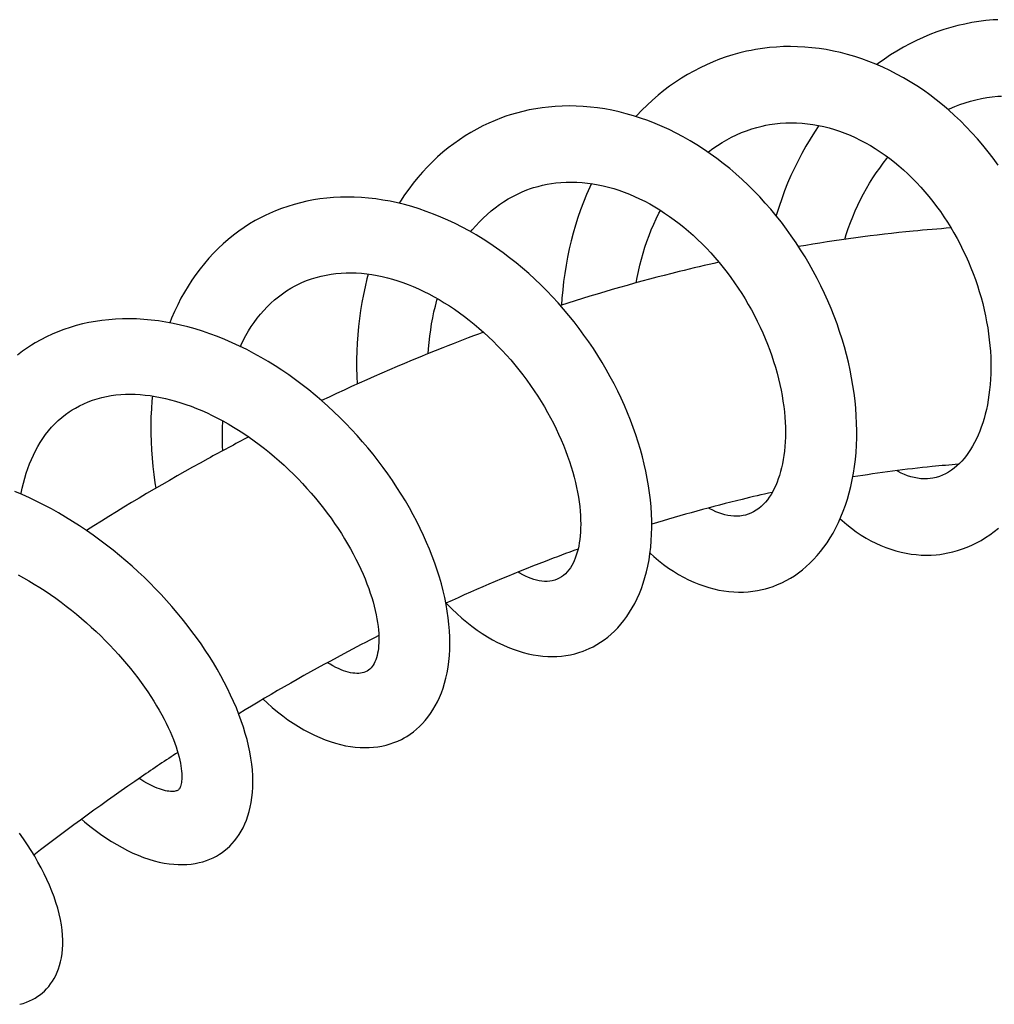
# Model space of a CAD drawing. Header units: millimetres. Extents: x 224 to 1420, y -1347 to 980.
# Tile 20 of 65: x 364 to 434, y -342 to -271. Entities that reach past the tile are written whole.
import ezdxf

# ---------------------------------------------------------------- set-up
doc = ezdxf.new("R2010")
doc.units = ezdxf.units.MM
doc.header["$LTSCALE"] = 77.505185
doc.layers.get('0').update_dxf_attribs({"linetype": 'CONTINUOUS'})

msp = doc.modelspace()

# ---------------------------------------------------------------- linework, layer by layer
at = {"color": 6, "linetype": 'CONTINUOUS'}
msp.add_line((417.794, -312.405), (418.036, -312.344), dxfattribs=at)
for points in [[(434.743, -271.38), (434.406, -271.401), (433.896, -271.447), (433.386, -271.511), (432.878, -271.592), (432.371, -271.692), (431.865, -271.809), (431.361, -271.944), (430.861, -272.096), (430.364, -272.266), (429.871, -272.452), (429.384, -272.656), (428.903, -272.876), (428.427, -273.113), (427.958, -273.366), (427.496, -273.635), (427.039, -273.921), (426.59, -274.224), (426.146, -274.543), (426.052, -274.615)], [(417.817, -273.45), (417.321, -273.527), (417.003, -273.587)], [(434.764, -281.841), (434.412, -281.359), (434.048, -280.884), (433.671, -280.419), (433.284, -279.964), (432.886, -279.521), (432.478, -279.09), (432.062, -278.672), (431.636, -278.268), (431.203, -277.878), (430.762, -277.503), (430.314, -277.142), (429.858, -276.797), (429.395, -276.465), (428.923, -276.149), (428.445, -275.847), (427.959, -275.56), (427.469, -275.29), (426.973, -275.036), (426.473, -274.799), (425.97, -274.58), (425.465, -274.378), (424.959, -274.193), (424.452, -274.027), (423.945, -273.879), (423.436, -273.748), (422.925, -273.634), (422.41, -273.537), (421.895, -273.457), (421.379, -273.395), (420.863, -273.35), (420.349, -273.323), (419.836, -273.313), (419.326, -273.321), (418.819, -273.347), (418.316, -273.39), (417.817, -273.45)], [(417.003, -273.587), (416.671, -273.656), (416.181, -273.774), (415.695, -273.909), (415.212, -274.061), (414.734, -274.231), (414.261, -274.417), (413.794, -274.62), (413.333, -274.839), (412.878, -275.074), (412.432, -275.325), (411.995, -275.591), (411.565, -275.872), (411.14, -276.17), (410.723, -276.485), (410.313, -276.816), (409.911, -277.163), (409.517, -277.526), (409.132, -277.903), (408.757, -278.295), (408.708, -278.349)], [(431.171, -277.851), (431.279, -277.799), (431.65, -277.638), (432.026, -277.491), (432.407, -277.359), (432.791, -277.242), (433.178, -277.141), (433.568, -277.055), (433.959, -276.984), (434.352, -276.93), (434.745, -276.891), (435.022, -276.873)], [(402.419, -277.667), (401.969, -277.721), (401.501, -277.792), (401.035, -277.88), (400.573, -277.983), (400.114, -278.103), (399.66, -278.238), (399.364, -278.335)], [(418.035, -312.344), (418.268, -312.277), (418.59, -312.17), (418.907, -312.046), (419.218, -311.908), (419.523, -311.754), (419.823, -311.585), (420.117, -311.4), (420.405, -311.199), (420.688, -310.982), (420.965, -310.749), (421.235, -310.5), (421.498, -310.236), (421.754, -309.956), (422, -309.661), (422.238, -309.351), (422.467, -309.026), (422.687, -308.685), (422.897, -308.329), (423.098, -307.958), (423.287, -307.571), (423.466, -307.171), (423.633, -306.756), (423.788, -306.329), (423.93, -305.89), (424.058, -305.44), (424.174, -304.98), (424.276, -304.51), (424.365, -304.029), (424.44, -303.537), (424.501, -303.036), (424.548, -302.527), (424.58, -302.011), (424.599, -301.49), (424.603, -300.963), (424.593, -300.431), (424.568, -299.894), (424.53, -299.353), (424.477, -298.808), (424.41, -298.259), (424.328, -297.707), (424.233, -297.154), (424.124, -296.599), (424, -296.042), (423.863, -295.486), (423.713, -294.931), (423.549, -294.377), (423.372, -293.825), (423.181, -293.273), (422.977, -292.723), (422.759, -292.174), (422.528, -291.628), (422.284, -291.085), (422.028, -290.546), (421.758, -290.011), (421.477, -289.483), (421.184, -288.961), (420.88, -288.446), (420.563, -287.937), (420.235, -287.434), (419.893, -286.937), (419.54, -286.447), (419.176, -285.965), (418.801, -285.492), (418.416, -285.029), (418.021, -284.577), (417.617, -284.136), (417.204, -283.707), (416.782, -283.289), (416.351, -282.882), (415.91, -282.487), (415.459, -282.103), (415, -281.732), (414.533, -281.374), (414.059, -281.031), (413.58, -280.702), (413.095, -280.39), (412.606, -280.093), (412.111, -279.811), (411.611, -279.546), (411.107, -279.296), (410.598, -279.062), (410.086, -278.844), (409.571, -278.644), (409.054, -278.46), (408.536, -278.294), (408.018, -278.146), (407.501, -278.015), (406.983, -277.902), (406.466, -277.807), (405.95, -277.729), (405.435, -277.668), (404.921, -277.625), (404.41, -277.599), (403.901, -277.591), (403.395, -277.6), (402.894, -277.626), (402.419, -277.667)], [(399.364, -278.335), (399.044, -278.448), (398.587, -278.626), (398.137, -278.82), (397.694, -279.029), (397.261, -279.254), (396.836, -279.493), (396.418, -279.748), (396.008, -280.019), (395.605, -280.305), (395.21, -280.608), (394.823, -280.926), (394.444, -281.26), (394.073, -281.609), (393.712, -281.974), (393.361, -282.352), (393.02, -282.744), (392.691, -283.15), (392.373, -283.568), (392.068, -283.997), (391.775, -284.437), (391.676, -284.596)], [(413.896, -280.919), (413.942, -280.881), (414.257, -280.647), (414.579, -280.425), (414.91, -280.216), (415.249, -280.019), (415.596, -279.835), (415.95, -279.665), (416.31, -279.51), (416.675, -279.37), (417.045, -279.244), (417.418, -279.135), (417.794, -279.041), (418.067, -278.983)], [(418.067, -278.983), (418.331, -278.934), (418.713, -278.878), (419.098, -278.838), (419.487, -278.813), (419.877, -278.804), (420.269, -278.811), (420.663, -278.833), (421.056, -278.871), (421.449, -278.924), (421.84, -278.993), (422.229, -279.076), (422.614, -279.173), (422.994, -279.284), (423.371, -279.409), (423.745, -279.548), (424.118, -279.7), (424.488, -279.866), (424.856, -280.045), (425.221, -280.237), (425.581, -280.442), (425.938, -280.659), (426.29, -280.888), (426.636, -281.128), (426.977, -281.379), (427.31, -281.639), (427.638, -281.91), (427.96, -282.192), (428.28, -282.486), (428.594, -282.792), (428.904, -283.108), (429.207, -283.434), (429.503, -283.769), (429.793, -284.114), (430.075, -284.466), (430.349, -284.827), (430.615, -285.194), (430.872, -285.569), (431.121, -285.95), (431.362, -286.338), (431.595, -286.734), (431.82, -287.137), (432.037, -287.547), (432.244, -287.962), (432.442, -288.381), (432.63, -288.805), (432.809, -289.23), (432.976, -289.658), (433.134, -290.087), (433.281, -290.518), (433.418, -290.951), (433.545, -291.385), (433.661, -291.82), (433.767, -292.256), (433.863, -292.691), (433.948, -293.126), (434.023, -293.559), (434.087, -293.988), (434.14, -294.414), (434.183, -294.835), (434.216, -295.251), (434.238, -295.662), (434.25, -296.068), (434.252, -296.47), (434.244, -296.867), (434.226, -297.259), (434.199, -297.644), (434.162, -298.022), (434.116, -298.392), (434.061, -298.753), (433.997, -299.105), (433.925, -299.446), (433.846, -299.776), (433.759, -300.095), (433.664, -300.407), (433.561, -300.709), (433.45, -301.003), (433.332, -301.287), (433.207, -301.56), (433.075, -301.822), (432.936, -302.074), (432.792, -302.313), (432.641, -302.541), (432.486, -302.756), (432.325, -302.959), (432.158, -303.151), (431.984, -303.333), (431.801, -303.504), (431.61, -303.663), (431.411, -303.811), (431.204, -303.945), (430.99, -304.064), (430.769, -304.168), (430.544, -304.256), (430.314, -304.326), (430.081, -304.378), (429.892, -304.408)], [(421.878, -279.001), (421.875, -279.006), (421.551, -279.488), (421.239, -279.982), (420.939, -280.488), (420.651, -281.004), (420.375, -281.53), (420.113, -282.064), (419.864, -282.606), (419.629, -283.155), (419.409, -283.708), (419.202, -284.267), (419.01, -284.831), (418.831, -285.401), (418.803, -285.495)], [(423.735, -287.197), (423.848, -286.837), (423.995, -286.407), (424.152, -285.981), (424.319, -285.559), (424.497, -285.141), (424.685, -284.729), (424.882, -284.322), (425.089, -283.923), (425.306, -283.531), (425.53, -283.148), (425.763, -282.775), (426.003, -282.411), (426.252, -282.057), (426.509, -281.711), (426.775, -281.374), (426.849, -281.285)], [(401.138, -283.54), (401.353, -283.47), (401.672, -283.377), (401.993, -283.296), (402.318, -283.227), (402.644, -283.171), (402.961, -283.128)], [(402.961, -283.128), (403.322, -283.093), (403.698, -283.071), (404.078, -283.065), (404.46, -283.074), (404.843, -283.098), (405.226, -283.136), (405.608, -283.189), (405.988, -283.256), (406.367, -283.337), (406.743, -283.431), (407.119, -283.538), (407.493, -283.658), (407.867, -283.791), (408.239, -283.937), (408.61, -284.096), (408.979, -284.267), (409.345, -284.451), (409.708, -284.645), (410.067, -284.851), (410.423, -285.068), (410.775, -285.296), (411.126, -285.536), (411.474, -285.788), (411.819, -286.051), (412.16, -286.325), (412.497, -286.608), (412.828, -286.902), (413.154, -287.205), (413.474, -287.517), (413.788, -287.838), (414.096, -288.168), (414.399, -288.506), (414.696, -288.854), (414.986, -289.21), (415.269, -289.573), (415.545, -289.943), (415.813, -290.319), (416.072, -290.7), (416.322, -291.085), (416.564, -291.477), (416.798, -291.873), (417.024, -292.275), (417.241, -292.681), (417.448, -293.09), (417.646, -293.501), (417.833, -293.913), (418.011, -294.327), (418.179, -294.742), (418.336, -295.157), (418.484, -295.572), (418.621, -295.987), (418.748, -296.402), (418.865, -296.815), (418.972, -297.226), (419.068, -297.634), (419.153, -298.037), (419.228, -298.436), (419.293, -298.829), (419.347, -299.217), (419.391, -299.602), (419.426, -299.981), (419.45, -300.354), (419.465, -300.721), (419.47, -301.08), (419.466, -301.43), (419.452, -301.772), (419.43, -302.105), (419.399, -302.429), (419.36, -302.743), (419.312, -303.049), (419.257, -303.346), (419.193, -303.634), (419.122, -303.911), (419.043, -304.178), (418.958, -304.434), (418.866, -304.678), (418.768, -304.911), (418.664, -305.133), (418.553, -305.345), (418.433, -305.549), (418.306, -305.745), (418.171, -305.93), (418.028, -306.105), (417.877, -306.269), (417.717, -306.421), (417.547, -306.562), (417.368, -306.69), (417.181, -306.802), (416.985, -306.899), (416.781, -306.98), (416.605, -307.034)], [(405.506, -283.175), (405.387, -283.429), (405.154, -283.963), (404.935, -284.505), (404.729, -285.055), (404.537, -285.611), (404.36, -286.172), (404.197, -286.738), (404.047, -287.31), (403.912, -287.886), (403.79, -288.468), (403.683, -289.054), (403.589, -289.644), (403.509, -290.237), (403.444, -290.833), (403.392, -291.431), (403.36, -291.933)], [(405.135, -316.743), (405.348, -316.65), (405.631, -316.512), (405.906, -316.36), (406.175, -316.194), (406.436, -316.014), (406.69, -315.819), (406.937, -315.61), (407.177, -315.385), (407.41, -315.146), (407.635, -314.891), (407.852, -314.622), (408.061, -314.337), (408.261, -314.037), (408.451, -313.721), (408.632, -313.392), (408.802, -313.048), (408.96, -312.69), (409.107, -312.32), (409.241, -311.937), (409.364, -311.54), (409.473, -311.128), (409.57, -310.704), (409.654, -310.266), (409.723, -309.817), (409.778, -309.358), (409.818, -308.891), (409.845, -308.415), (409.856, -307.932), (409.853, -307.443), (409.836, -306.949), (409.804, -306.45), (409.758, -305.948), (409.697, -305.441), (409.622, -304.928), (409.533, -304.41), (409.429, -303.889), (409.312, -303.363), (409.18, -302.836), (409.034, -302.308), (408.876, -301.78), (408.704, -301.252), (408.519, -300.726), (408.322, -300.2), (408.112, -299.676), (407.889, -299.154), (407.653, -298.633), (407.404, -298.113), (407.142, -297.596), (406.868, -297.08), (406.581, -296.567), (406.283, -296.059), (405.972, -295.555), (405.651, -295.057), (405.319, -294.565), (404.977, -294.08), (404.625, -293.603), (404.263, -293.135), (403.892, -292.673), (403.509, -292.218), (403.115, -291.77), (402.711, -291.33), (402.296, -290.897), (401.873, -290.474), (401.44, -290.061), (400.999, -289.658), (400.549, -289.266), (400.093, -288.886), (399.629, -288.519), (399.16, -288.164), (398.684, -287.823), (398.203, -287.495), (397.715, -287.18), (397.22, -286.878), (396.718, -286.589), (396.211, -286.315), (395.7, -286.055), (395.186, -285.811), (394.668, -285.583), (394.148, -285.371), (393.627, -285.175), (393.106, -284.997), (392.585, -284.835), (392.067, -284.692), (391.549, -284.565), (391.029, -284.454), (390.51, -284.361), (389.991, -284.284), (389.475, -284.224), (388.961, -284.182), (388.451, -284.156), (387.946, -284.148), (387.446, -284.156), (386.952, -284.182), (386.464, -284.224), (385.983, -284.282), (385.508, -284.356), (385.039, -284.447), (384.576, -284.553), (384.117, -284.676), (383.663, -284.816), (383.215, -284.971), (382.775, -285.142), (382.342, -285.328), (382.048, -285.466)], [(396.823, -286.65), (396.931, -286.514), (397.185, -286.218), (397.447, -285.933), (397.719, -285.659), (397.999, -285.397), (398.287, -285.148), (398.583, -284.912), (398.886, -284.689), (399.197, -284.479), (399.517, -284.283), (399.846, -284.099), (400.183, -283.929), (400.526, -283.774), (400.876, -283.634), (401.138, -283.54)], [(382.048, -285.466), (381.743, -285.619), (381.327, -285.844), (380.921, -286.083), (380.524, -286.337), (380.136, -286.607), (379.756, -286.891), (379.386, -287.191), (379.023, -287.507), (378.67, -287.838), (378.326, -288.184), (377.993, -288.545), (377.67, -288.919), (377.358, -289.308), (377.058, -289.71), (376.77, -290.124), (376.495, -290.55), (376.232, -290.987), (375.982, -291.437), (375.744, -291.9), (375.519, -292.377), (375.306, -292.866), (375.171, -293.202)], [(408.727, -290.33), (408.798, -289.94), (408.89, -289.494), (408.992, -289.053), (409.105, -288.617), (409.227, -288.184), (409.36, -287.757), (409.503, -287.335), (409.656, -286.918), (409.819, -286.507), (409.991, -286.103), (410.173, -285.707), (410.364, -285.318), (410.478, -285.103)], [(384.444, -290.416), (384.687, -290.304), (385.021, -290.165), (385.362, -290.041), (385.709, -289.932), (386.061, -289.838), (386.417, -289.761), (386.775, -289.699), (387.134, -289.652), (387.496, -289.621), (387.859, -289.604), (388.226, -289.601), (388.596, -289.612), (388.969, -289.637), (389.343, -289.676), (389.718, -289.728), (390.092, -289.794), (390.466, -289.872), (390.839, -289.962), (391.211, -290.065), (391.581, -290.179), (391.951, -290.306), (392.322, -290.444), (392.695, -290.596), (393.069, -290.759), (393.443, -290.935), (393.817, -291.122), (394.189, -291.321), (394.56, -291.532), (394.928, -291.753), (395.294, -291.984), (395.655, -292.225), (396.012, -292.476), (396.368, -292.738), (396.721, -293.01), (397.071, -293.293), (397.418, -293.586), (397.762, -293.889), (398.1, -294.202), (398.434, -294.522), (398.761, -294.85), (399.082, -295.185), (399.396, -295.527), (399.702, -295.875), (400.001, -296.228), (400.293, -296.588), (400.578, -296.955), (400.857, -297.328), (401.128, -297.706), (401.391, -298.089), (401.645, -298.476), (401.89, -298.866), (402.126, -299.257), (402.351, -299.649), (402.566, -300.042), (402.771, -300.434), (402.966, -300.826), (403.151, -301.22), (403.327, -301.614), (403.493, -302.008), (403.649, -302.4), (403.794, -302.791), (403.929, -303.178), (404.053, -303.562), (404.167, -303.942), (404.27, -304.316), (404.362, -304.682), (404.443, -305.042), (404.514, -305.395), (404.576, -305.743), (404.627, -306.086), (404.669, -306.422), (404.701, -306.75), (404.724, -307.071), (404.737, -307.382), (404.741, -307.684), (404.737, -307.976), (404.724, -308.257), (404.703, -308.527), (404.675, -308.785), (404.639, -309.032), (404.596, -309.269), (404.546, -309.497), (404.489, -309.716), (404.425, -309.927), (404.353, -310.129), (404.274, -310.321), (404.189, -310.503), (404.096, -310.675), (403.996, -310.836), (403.888, -310.988), (403.773, -311.129), (403.648, -311.259), (403.513, -311.377), (403.364, -311.486), (403.2, -311.583), (403.039, -311.658)], [(389.459, -289.692), (389.363, -290.044), (389.226, -290.601), (389.103, -291.163), (388.994, -291.731), (388.898, -292.306), (388.816, -292.888), (388.749, -293.474), (388.695, -294.064), (388.655, -294.656), (388.629, -295.25), (388.617, -295.845), (388.618, -296.44), (388.633, -297.035), (388.66, -297.618)], [(380.256, -294.906), (380.316, -294.773), (380.482, -294.436), (380.658, -294.108), (380.844, -293.788), (381.042, -293.474), (381.252, -293.167), (381.472, -292.869), (381.703, -292.582), (381.943, -292.305), (382.193, -292.04), (382.453, -291.787), (382.721, -291.546), (382.999, -291.318), (383.285, -291.104), (383.58, -290.903), (383.884, -290.715), (384.198, -290.541), (384.444, -290.416)], [(393.777, -295.421), (393.799, -295.066), (393.839, -294.612), (393.888, -294.162), (393.948, -293.716), (394.017, -293.277), (394.097, -292.844), (394.185, -292.418), (394.284, -291.996), (394.394, -291.578), (394.429, -291.457)], [(392.04, -323.079), (392.231, -322.968), (392.472, -322.811), (392.704, -322.642), (392.929, -322.458), (393.146, -322.261), (393.356, -322.05), (393.558, -321.824), (393.751, -321.584), (393.936, -321.33), (394.112, -321.06), (394.279, -320.776), (394.435, -320.477), (394.581, -320.164), (394.714, -319.837), (394.836, -319.497), (394.946, -319.142), (395.043, -318.774), (395.126, -318.39), (395.196, -317.992), (395.251, -317.58), (395.291, -317.157), (395.316, -316.721), (395.325, -316.277), (395.319, -315.823), (395.297, -315.363), (395.259, -314.898), (395.207, -314.426), (395.139, -313.949), (395.056, -313.468), (394.958, -312.982), (394.845, -312.492), (394.717, -311.999), (394.575, -311.503), (394.419, -311.004), (394.248, -310.503), (394.064, -310.002), (393.867, -309.501), (393.656, -309.001), (393.433, -308.501), (393.198, -308.002), (392.949, -307.505), (392.689, -307.009), (392.416, -306.516), (392.13, -306.024), (391.832, -305.533), (391.522, -305.046), (391.2, -304.561), (390.867, -304.08), (390.523, -303.603), (390.168, -303.132), (389.803, -302.666), (389.428, -302.208), (389.045, -301.756), (388.653, -301.313), (388.252, -300.877), (387.84, -300.447), (387.419, -300.024), (386.987, -299.607), (386.546, -299.199), (386.096, -298.799), (385.639, -298.408), (385.173, -298.028), (384.701, -297.658), (384.222, -297.299), (383.737, -296.952), (383.246, -296.617), (382.75, -296.294), (382.249, -295.985), (381.743, -295.688), (381.231, -295.403), (380.712, -295.131), (380.189, -294.873), (379.662, -294.629), (379.133, -294.4), (378.601, -294.186), (378.067, -293.988), (377.533, -293.806), (376.999, -293.64), (376.466, -293.492), (375.936, -293.361), (375.408, -293.246), (374.88, -293.148), (374.352, -293.067), (373.827, -293.002), (373.305, -292.955), (372.788, -292.924), (372.276, -292.911), (371.769, -292.915), (371.27, -292.936), (370.779, -292.973), (370.296, -293.026), (369.821, -293.096), (369.355, -293.182), (368.896, -293.283), (368.444, -293.4), (367.999, -293.532), (367.561, -293.68), (367.131, -293.844), (366.709, -294.023), (366.297, -294.216), (365.894, -294.424), (365.501, -294.647), (365.226, -294.814)], [(365.226, -294.814), (364.948, -294.995), (364.581, -295.251), (364.224, -295.522)], [(368.157, -299.468), (368.381, -299.333), (368.68, -299.17), (368.987, -299.021), (369.303, -298.887), (369.626, -298.767), (369.955, -298.662), (370.29, -298.572), (370.628, -298.497), (370.966, -298.438), (371.305, -298.393), (371.646, -298.362), (371.991, -298.344), (372.34, -298.339), (372.693, -298.346), (373.049, -298.366), (373.408, -298.398), (373.77, -298.442), (374.134, -298.498), (374.499, -298.566), (374.866, -298.645), (375.232, -298.735), (375.597, -298.836), (375.964, -298.948), (376.337, -299.073), (376.713, -299.209), (377.092, -299.357), (377.472, -299.517), (377.853, -299.688), (378.235, -299.87), (378.617, -300.063), (378.998, -300.266), (379.377, -300.479), (379.755, -300.702), (380.13, -300.935), (380.503, -301.177), (380.875, -301.43), (381.245, -301.693), (381.613, -301.966), (381.979, -302.248), (382.342, -302.539), (382.699, -302.838), (383.052, -303.144), (383.399, -303.457), (383.74, -303.777), (384.075, -304.103), (384.403, -304.434), (384.725, -304.772), (385.041, -305.116), (385.349, -305.465), (385.651, -305.818), (385.945, -306.177), (386.232, -306.539), (386.509, -306.903), (386.777, -307.269), (387.035, -307.635), (387.284, -308.002), (387.522, -308.369), (387.752, -308.737), (387.971, -309.104), (388.181, -309.471), (388.381, -309.838), (388.571, -310.204), (388.751, -310.567), (388.921, -310.927), (389.079, -311.283), (389.227, -311.634), (389.364, -311.98), (389.49, -312.32), (389.604, -312.651), (389.708, -312.974), (389.802, -313.291), (389.886, -313.604), (389.96, -313.91), (390.025, -314.208), (390.079, -314.498), (390.125, -314.778), (390.16, -315.049), (390.187, -315.309), (390.206, -315.558), (390.216, -315.796), (390.218, -316.022), (390.213, -316.236), (390.201, -316.439), (390.182, -316.631), (390.158, -316.814), (390.126, -316.988), (390.089, -317.153), (390.045, -317.31), (389.995, -317.458), (389.939, -317.596), (389.877, -317.723), (389.81, -317.84), (389.737, -317.946), (389.658, -318.041), (389.571, -318.128), (389.471, -318.207), (389.366, -318.273)], [(373.927, -298.466), (373.893, -298.823), (373.851, -299.402), (373.823, -299.986), (373.81, -300.574), (373.811, -301.165), (373.826, -301.758), (373.855, -302.351), (373.897, -302.945), (373.953, -303.537), (374.022, -304.127), (374.103, -304.716), (374.167, -305.11)], [(364.478, -305.536), (364.489, -305.471), (364.564, -305.099), (364.649, -304.735), (364.744, -304.379), (364.848, -304.03), (364.961, -303.69), (365.084, -303.358), (365.217, -303.035), (365.359, -302.72), (365.512, -302.411), (365.677, -302.11), (365.854, -301.814), (366.043, -301.526), (366.243, -301.247), (366.454, -300.978), (366.676, -300.719), (366.909, -300.473), (367.152, -300.238), (367.404, -300.016), (367.666, -299.808), (367.937, -299.613), (368.157, -299.468)], [(378.986, -302.406), (378.972, -302.083), (378.961, -301.632), (378.961, -301.183), (378.971, -300.738), (378.991, -300.298), (378.994, -300.263)], [(429.892, -304.408), (429.696, -304.426), (429.457, -304.432), (429.216, -304.42), (428.975, -304.391), (428.735, -304.345), (428.498, -304.284), (428.264, -304.207), (428.033, -304.115), (427.807, -304.01), (427.584, -303.892), (427.501, -303.842)], [(378.935, -331.33), (379.098, -331.209), (379.296, -331.046), (379.486, -330.871), (379.668, -330.682), (379.842, -330.481), (380.007, -330.267), (380.163, -330.039), (380.31, -329.798), (380.447, -329.543), (380.574, -329.274), (380.691, -328.991), (380.796, -328.694), (380.888, -328.383), (380.968, -328.058), (381.035, -327.719), (381.088, -327.365), (381.126, -326.996), (381.148, -326.613), (381.154, -326.216), (381.143, -325.807), (381.116, -325.388), (381.071, -324.961), (381.01, -324.526), (380.933, -324.087), (380.84, -323.644), (380.731, -323.199), (380.608, -322.751), (380.469, -322.3), (380.316, -321.844), (380.147, -321.386), (379.964, -320.924), (379.766, -320.46), (379.555, -319.996), (379.331, -319.531), (379.093, -319.066), (378.844, -318.602), (378.582, -318.139), (378.309, -317.679), (378.025, -317.222), (377.73, -316.768), (377.423, -316.314), (377.104, -315.861), (376.772, -315.409), (376.429, -314.96), (376.075, -314.513), (375.709, -314.069), (375.334, -313.63), (374.949, -313.195), (374.555, -312.766), (374.153, -312.343), (373.742, -311.926), (373.324, -311.517), (372.897, -311.114), (372.461, -310.718), (372.017, -310.327), (371.563, -309.943), (371.101, -309.566), (370.631, -309.197), (370.153, -308.837), (369.67, -308.486), (369.18, -308.144), (368.685, -307.812), (368.185, -307.492), (367.68, -307.182), (367.17, -306.884), (366.656, -306.597), (366.138, -306.322), (365.615, -306.059), (365.088, -305.808), (364.557, -305.569), (364.023, -305.344)], [(416.605, -307.034), (416.419, -307.076), (416.201, -307.109), (415.983, -307.124), (415.765, -307.122), (415.547, -307.103), (415.329, -307.07), (415.112, -307.021), (414.896, -306.959), (414.68, -306.883), (414.463, -306.794), (414.248, -306.692), (414.033, -306.578), (413.947, -306.527)], [(423.402, -307.313), (423.54, -307.438), (423.879, -307.723), (424.222, -307.992), (424.569, -308.242), (424.919, -308.475), (425.271, -308.69), (425.625, -308.887), (425.981, -309.066), (426.338, -309.228), (426.698, -309.373), (427.06, -309.501), (427.424, -309.613), (427.788, -309.707), (428.153, -309.784), (428.517, -309.845), (428.881, -309.888), (429.244, -309.914), (429.605, -309.924), (429.964, -309.917)], [(430.572, -309.866), (430.814, -309.832), (431.164, -309.768), (431.513, -309.688), (431.859, -309.591), (432.202, -309.477), (432.543, -309.347), (432.88, -309.2), (433.213, -309.037), (433.541, -308.858), (433.864, -308.663), (434.181, -308.452), (434.491, -308.227), (434.795, -307.985)], [(409.726, -309.79), (409.992, -310.026), (410.343, -310.317), (410.698, -310.591), (411.056, -310.848), (411.417, -311.087), (411.779, -311.308), (412.142, -311.511), (412.506, -311.696), (412.869, -311.862), (413.233, -312.011), (413.596, -312.143), (413.959, -312.258), (414.322, -312.355), (414.683, -312.435), (415.042, -312.498), (415.398, -312.544), (415.75, -312.573), (416.099, -312.586), (416.444, -312.582), (416.785, -312.562), (417.125, -312.526), (417.461, -312.473), (417.794, -312.405)], [(429.964, -309.917), (430.32, -309.893), (430.572, -309.866)], [(364.256, -311.334), (364.647, -311.549), (365.037, -311.773), (365.427, -312.006), (365.817, -312.25), (366.205, -312.502), (366.591, -312.762), (366.974, -313.031), (367.354, -313.307), (367.729, -313.591), (368.1, -313.88), (368.465, -314.176), (368.825, -314.477), (369.179, -314.784), (369.527, -315.097), (369.87, -315.414), (370.206, -315.737), (370.536, -316.064), (370.859, -316.395), (371.174, -316.729), (371.482, -317.065), (371.78, -317.403), (372.068, -317.741), (372.347, -318.079), (372.616, -318.417), (372.876, -318.754), (373.126, -319.092), (373.367, -319.429), (373.598, -319.765), (373.819, -320.1), (374.03, -320.432), (374.231, -320.762), (374.42, -321.087), (374.599, -321.407), (374.766, -321.721), (374.922, -322.029), (375.067, -322.329), (375.2, -322.621), (375.322, -322.905), (375.434, -323.184), (375.537, -323.457), (375.629, -323.721), (375.711, -323.977), (375.783, -324.223), (375.845, -324.458), (375.898, -324.683), (375.942, -324.897), (375.978, -325.099), (376.005, -325.289), (376.024, -325.466), (376.037, -325.63), (376.043, -325.783), (376.043, -325.925), (376.038, -326.058), (376.028, -326.181), (376.014, -326.292), (375.995, -326.392), (375.973, -326.483), (375.948, -326.564), (375.921, -326.632), (375.893, -326.688), (375.865, -326.733), (375.837, -326.771), (375.804, -326.804), (375.767, -326.834)], [(403.039, -311.658), (402.877, -311.717), (402.693, -311.765), (402.508, -311.795), (402.321, -311.809), (402.134, -311.808), (401.946, -311.793), (401.757, -311.764), (401.567, -311.724), (401.376, -311.673), (401.181, -311.609), (400.982, -311.533), (400.779, -311.445), (400.573, -311.344), (400.365, -311.231), (400.229, -311.151)], [(395.066, -313.38), (395.133, -313.452), (395.481, -313.801), (395.834, -314.134), (396.192, -314.453), (396.553, -314.756), (396.918, -315.042), (397.286, -315.311), (397.655, -315.562), (398.025, -315.795), (398.394, -316.009), (398.763, -316.206), (399.132, -316.385), (399.502, -316.548), (399.873, -316.693), (400.241, -316.82), (400.606, -316.929), (400.968, -317.021), (401.326, -317.095), (401.679, -317.151), (402.026, -317.191), (402.368, -317.214), (402.703, -317.22), (403.033, -317.211), (403.358, -317.186), (403.679, -317.145), (403.995, -317.089), (404.306, -317.018), (404.612, -316.931), (404.911, -316.83), (405.135, -316.743)], [(389.366, -318.273), (389.264, -318.323), (389.148, -318.367), (389.027, -318.4), (388.901, -318.422), (388.769, -318.435), (388.63, -318.437), (388.486, -318.429), (388.337, -318.412), (388.182, -318.384), (388.02, -318.347), (387.852, -318.3), (387.676, -318.241), (387.495, -318.172), (387.306, -318.092), (387.112, -318), (386.911, -317.896), (386.705, -317.779), (386.517, -317.665)], [(381.884, -320.299), (382.171, -320.563), (382.543, -320.887), (382.919, -321.196), (383.298, -321.489), (383.678, -321.766), (384.06, -322.026), (384.442, -322.267), (384.824, -322.491), (385.205, -322.697), (385.585, -322.886), (385.966, -323.057), (386.346, -323.21), (386.723, -323.346), (387.096, -323.462), (387.463, -323.56), (387.824, -323.639), (388.178, -323.7), (388.524, -323.744), (388.862, -323.77), (389.191, -323.78), (389.513, -323.774), (389.829, -323.752), (390.138, -323.715), (390.44, -323.662), (390.735, -323.596), (391.022, -323.514), (391.302, -323.419), (391.574, -323.309), (391.838, -323.186), (392.04, -323.079)], [(375.767, -326.834), (375.729, -326.858), (375.683, -326.88), (375.632, -326.899), (375.571, -326.915), (375.501, -326.927), (375.419, -326.935), (375.327, -326.937), (375.225, -326.932), (375.113, -326.921), (374.993, -326.903), (374.864, -326.877), (374.728, -326.842), (374.583, -326.799), (374.429, -326.747), (374.265, -326.686), (374.092, -326.613), (373.909, -326.529), (373.717, -326.433), (373.518, -326.326), (373.312, -326.208), (373.099, -326.077), (372.975, -325.996)], [(368.829, -328.938), (369.044, -329.121), (369.427, -329.432), (369.812, -329.729), (370.198, -330.01), (370.586, -330.277), (370.975, -330.527), (371.363, -330.761), (371.751, -330.978), (372.138, -331.179), (372.525, -331.363), (372.911, -331.53), (373.294, -331.678), (373.674, -331.809), (374.049, -331.92), (374.416, -332.012), (374.774, -332.085), (375.122, -332.14), (375.46, -332.176), (375.788, -332.195), (376.105, -332.198), (376.413, -332.185), (376.712, -332.157), (377.001, -332.115), (377.282, -332.058), (377.552, -331.988), (377.813, -331.905), (378.064, -331.808), (378.306, -331.7), (378.538, -331.579), (378.761, -331.446), (378.935, -331.33)], [(366.021, -341.426), (366.156, -341.304), (366.314, -341.143), (366.464, -340.972), (366.604, -340.79), (366.736, -340.597), (366.859, -340.392), (366.973, -340.176), (367.076, -339.948), (367.17, -339.707), (367.252, -339.454), (367.323, -339.186), (367.382, -338.905), (367.428, -338.608), (367.46, -338.296), (367.477, -337.969), (367.478, -337.627), (367.461, -337.273), (367.427, -336.907), (367.376, -336.529), (367.306, -336.141), (367.217, -335.744), (367.11, -335.339), (366.986, -334.929), (366.845, -334.516), (366.688, -334.1), (366.517, -333.684), (366.331, -333.268), (366.132, -332.852), (365.919, -332.436), (365.693, -332.019), (365.454, -331.602), (365.203, -331.185), (364.939, -330.768), (364.662, -330.351), (364.374, -329.935)], [(364.376, -342.254), (364.623, -342.186), (364.859, -342.106), (365.084, -342.015), (365.297, -341.913), (365.5, -341.8), (365.693, -341.678), (365.876, -341.544), (366.021, -341.426)]]:
    msp.add_lwpolyline(points, dxfattribs=at)
for points, knots in [([(431.384, -286.371), (430.473, -286.437), (426.803, -286.748), (423.149, -287.243), (420.42, -287.711)], [0, 0, 0, 0, 0.2482, 1, 1, 1, 1]), ([(414.687, -288.841), (413.733, -289.053), (409.896, -289.956), (406.103, -291.041), (403.281, -291.952)], [0, 0, 0, 0, 0.247715, 1, 1, 1, 1]), ([(397.749, -293.872), (396.771, -294.235), (392.835, -295.748), (388.967, -297.437), (386.101, -298.798)], [0, 0, 0, 0, 0.247404, 1, 1, 1, 1]), ([(380.856, -301.412), (379.871, -301.926), (375.909, -304.048), (372.036, -306.335), (369.175, -308.14)], [0, 0, 0, 0, 0.247279, 1, 1, 1, 1]), ([(431.931, -303.378), (431.299, -303.428), (428.752, -303.658), (426.214, -303.991), (424.315, -304.296)], [0, 0, 0, 0, 0.24776, 1, 1, 1, 1]), ([(418.515, -305.405), (417.794, -305.565), (414.884, -306.24), (412.003, -307.038), (409.855, -307.703)], [0, 0, 0, 0, 0.247129, 1, 1, 1, 1]), ([(404.548, -309.485), (403.753, -309.774), (400.545, -310.975), (397.387, -312.312), (395.041, -313.386)], [0, 0, 0, 0, 0.246734, 1, 1, 1, 1]), ([(390.212, -315.716), (389.366, -316.145), (385.951, -317.921), (382.608, -319.835), (380.133, -321.346)], [0, 0, 0, 0, 0.246594, 1, 1, 1, 1]), ([(375.754, -324.122), (374.88, -324.696), (371.359, -327.06), (367.929, -329.559), (365.399, -331.51)], [0, 0, 0, 0, 0.246676, 1, 1, 1, 1])]:
    msp.add_open_spline(points, degree=3, knots=knots, dxfattribs=at)

doc.saveas('drawing.dxf')
